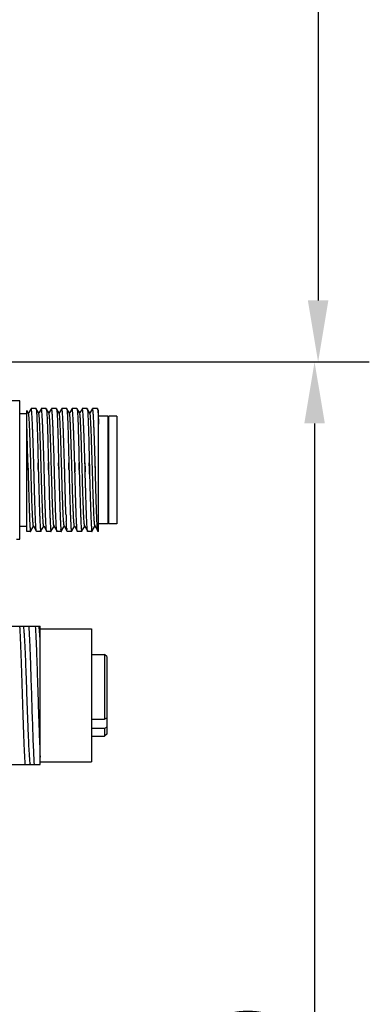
# Model space of a CAD drawing. Header units: millimetres. Extents: x 105 to 441, y 77 to 375.
# Tile 8 of 10: x 341 to 358, y 230 to 278. Entities that reach past the tile are written whole.
import ezdxf

# ---------------------------------------------------------------- set-up
doc = ezdxf.new("R2010")
doc.units = ezdxf.units.MM
doc.header["$LTSCALE"] = 32.67
doc.header["$PDMODE"] = 3
doc.header["$PDSIZE"] = 8
doc.layers.get('0').update_dxf_attribs({"linetype": 'CONTINUOUS'})
doc.layers.get('Defpoints').update_dxf_attribs({"linetype": 'CONTINUOUS'})
doc.layers.add('00_COMPONENTS', color=7, linetype='CONTINUOUS')
doc.layers.add('51__DRAFT_DIMS', color=7, linetype='CONTINUOUS')
doc.styles.get("Standard").update_dxf_attribs({"font": 'Roboto-Regular.ttf'})
doc.dimstyles.new('DIMSTYLE_4', dxfattribs={"dimtxt": 3, "dimasz": 3, "dimexe": 2.5, "dimexo": 0.5, "dimgap": 0.75, "dimtad": 1, "dimdec": 1, "dimlfac": 2, "dimdsep": 46, "dimtxsty": 'STANDARD', "dimblk": '_FILLED', "dimblk1": '_FILLED', "dimblk2": '_FILLED', "dimcen": 0.09, "dimclrt": 3, "dimazin": 2, "dimtp": 0.5, "dimtm": 0.5, "dimtfac": 1, "dimtdec": 1, "dimtofl": 0, "dimtmove": 0, "dimatfit": 3, "dimldrblk": '_FILLED', "dimfxl": 1, "dimtolj": 1, "dimarcsym": 0})
doc.dimstyles.new('DIMSTYLE_5', dxfattribs={"dimtxt": 3, "dimasz": 3, "dimexe": 2.5, "dimexo": 0.5, "dimgap": 0.75, "dimtad": 1, "dimlfac": 2, "dimdsep": 46, "dimtxsty": 'STANDARD', "dimblk": '_FILLED', "dimblk1": '_FILLED', "dimblk2": '_FILLED', "dimcen": 0.09, "dimclrt": 3, "dimazin": 2, "dimtp": 0.5, "dimtm": 0.5, "dimtfac": 1, "dimtofl": 0, "dimtmove": 0, "dimatfit": 3, "dimldrblk": '_FILLED', "dimfxl": 1, "dimtolj": 1, "dimarcsym": 0})

# ---------------------------------------------------------------- blocks, each defined once
blk = doc.blocks.new('_FILLED')
at = {"color": 0, "linetype": 'ByBlock'}
blk.add_solid([(0, 0), (-1, 0.167), (-1, -0.167)], dxfattribs=at)
blk = doc.blocks.new('*D8')
at = {"layer": '51__DRAFT_DIMS', "color": 0, "lineweight": -2}
for p, q in [((330.092, 354.283), (358.447, 354.283)), ((355.947, 351.283), (355.947, 264.765)), ((305.871, 261.765), (358.447, 261.765))]:
    blk.add_line(p, q, dxfattribs=at)
at = {"layer": 'Defpoints', "color": 0}
for p in [(329.592, 354.283), (305.371, 261.765), (355.947, 261.765)]:
    blk.add_point(p, dxfattribs=at)
at = {"layer": '51__DRAFT_DIMS', "color": 0, "linetype": 'ByBlock', "lineweight": -2, "xscale": 3, "yscale": 3, "zscale": 3}
for p, rotation in [((355.947, 354.283), 90), ((355.947, 261.765), 270)]:
    blk.add_blockref('_FILLED', p, dxfattribs=dict(at, rotation=rotation))
at = {"layer": '51__DRAFT_DIMS', "color": 3, "insert": (351.197, 308.106), "char_height": 3, "attachment_point": 2, "rotation": 90, "line_spacing_factor": 0.9}
blk.add_mtext('\\A1;185', dxfattribs=at)
blk = doc.blocks.new('*D9')
at = {"layer": '51__DRAFT_DIMS', "color": 0, "lineweight": -2}
for p, q in [((331.371, 261.765), (358.273, 261.765)), ((355.773, 258.765), (355.773, 194.765)), ((331.371, 191.765), (358.273, 191.765))]:
    blk.add_line(p, q, dxfattribs=at)
at = {"layer": 'Defpoints', "color": 0}
for p in [(330.871, 261.765), (330.871, 191.765), (355.773, 191.765)]:
    blk.add_point(p, dxfattribs=at)
at = {"layer": '51__DRAFT_DIMS', "color": 0, "linetype": 'ByBlock', "lineweight": -2, "xscale": 3, "yscale": 3, "zscale": 3}
for p, rotation in [((355.773, 261.765), 90), ((355.773, 191.765), 270)]:
    blk.add_blockref('_FILLED', p, dxfattribs=dict(at, rotation=rotation))
at = {"layer": '51__DRAFT_DIMS', "color": 3, "insert": (351.023, 226.876), "char_height": 3, "attachment_point": 2, "rotation": 90, "line_spacing_factor": 0.9}
blk.add_mtext('\\A1;140', dxfattribs=at)

msp = doc.modelspace()

# ---------------------------------------------------------------- linework, layer by layer
at = {"layer": '00_COMPONENTS', "color": 7}
for p, q in [((341.3708, 259.8582), (340.9708, 259.8582)), ((341.3708, 253.1082), (341.3708, 259.8582)), ((341.7208, 259.2332), (341.3708, 259.2332)), ((341.7208, 253.4833), (341.7208, 259.3944)), ((341.8023, 259.2542), (341.7212, 259.3945)), ((341.8147, 259.2893), (341.7984, 259.261)), ((341.9143, 259.4616), (341.8147, 259.2893)), ((341.9248, 259.4797), (341.9143, 259.4616)), ((342.1683, 259.4832), (341.9288, 259.4832)), ((342.3023, 259.2542), (342.1716, 259.4804)), ((342.3147, 259.2894), (342.2984, 259.2611)), ((342.4143, 259.4617), (342.3147, 259.2894)), ((342.4248, 259.4798), (342.4143, 259.4617)), ((342.6683, 259.4832), (342.4288, 259.4832)), ((342.8023, 259.2542), (342.6716, 259.4804)), ((342.8147, 259.2894), (342.7983, 259.2611)), ((342.9143, 259.4617), (342.8147, 259.2894)), ((342.9247, 259.4797), (342.9143, 259.4617)), ((343.1683, 259.4832), (342.9288, 259.4832)), ((343.3023, 259.2542), (343.1716, 259.4804)), ((343.3147, 259.2893), (343.2984, 259.2611)), ((343.4143, 259.4616), (343.3147, 259.2893)), ((343.4247, 259.4797), (343.4143, 259.4616)), ((343.6682, 259.4832), (343.4288, 259.4832)), ((343.6683, 259.4832), (343.6715, 259.4804)), ((343.8023, 259.2541), (343.6715, 259.4804)), ((343.8143, 259.2888), (343.7983, 259.261)), ((343.9142, 259.4615), (343.8143, 259.2888)), ((343.9247, 259.4797), (343.9142, 259.4615)), ((344.1683, 259.4832), (343.9288, 259.4832)), ((344.1683, 259.4832), (344.1715, 259.4804)), ((344.3023, 259.2542), (344.1715, 259.4804)), ((344.3143, 259.2887), (344.2983, 259.2611)), ((344.4142, 259.4615), (344.3143, 259.2887)), ((344.4247, 259.4797), (344.4142, 259.4615)), ((344.6683, 259.4832), (344.4288, 259.4832)), ((344.8023, 259.2542), (344.6716, 259.4804)), ((344.8143, 259.2887), (344.7983, 259.2611)), ((344.9142, 259.4614), (344.8143, 259.2887)), ((344.9247, 259.4797), (344.9142, 259.4614)), ((345.1683, 259.4832), (344.9288, 259.4832)), ((345.2212, 259.3945), (345.1716, 259.4803)), ((345.2208, 253.4832), (345.2208, 259.3944)), ((345.6708, 259.1082), (345.2208, 259.1082)), ((345.6708, 259.1082), (345.6708, 253.8582)), ((345.7208, 259.0582), (345.6708, 259.1082)), ((345.7208, 253.8583), (345.7208, 259.1082)), ((346.1208, 259.1082), (345.7208, 259.1082)), ((346.1208, 259.1082), (346.1208, 253.8583)), ((341.743, 257.9655), (341.7427, 257.9753)), ((341.779, 256.5036), (341.7701, 256.8368)), ((342.279, 256.5036), (342.2702, 256.8368)), ((342.5676, 256.5036), (342.5593, 256.8372)), ((342.779, 256.5036), (342.7701, 256.8368)), ((343.0677, 256.5036), (343.0592, 256.8372)), ((343.279, 256.5036), (343.2702, 256.8368)), ((343.7786, 256.52), (343.7702, 256.8368)), ((344.0588, 256.8372), (344.0677, 256.5036)), ((344.2795, 256.4832), (344.2702, 256.8368)), ((344.5588, 256.8372), (344.5672, 256.5205)), ((344.7786, 256.5197), (344.7702, 256.8368)), ((345.0674, 256.5128), (345.0592, 256.8374)), ((341.779, 256.5036), (341.7795, 256.4832)), ((341.7795, 256.4832), (341.779, 256.5036)), ((342.0682, 256.4832), (342.0677, 256.5036)), ((342.0682, 256.4832), (342.0677, 256.5036)), ((342.279, 256.5036), (342.2796, 256.4832)), ((342.5682, 256.4832), (342.5676, 256.5036)), ((342.5715, 256.3588), (342.5677, 256.5036)), ((342.5715, 256.3588), (342.5682, 256.4832)), ((342.7795, 256.4832), (342.779, 256.5036)), ((342.7795, 256.4832), (342.779, 256.5036)), ((343.0682, 256.4832), (343.0677, 256.5036)), ((343.279, 256.5036), (343.2796, 256.4832)), ((343.568, 256.4832), (343.5675, 256.5036)), ((343.5682, 256.4832), (343.5677, 256.5036)), ((343.7795, 256.4832), (343.7786, 256.52)), ((344.0704, 256.4008), (344.0677, 256.5036)), ((344.0677, 256.5036), (344.0704, 256.4008)), ((344.0704, 256.4008), (344.0682, 256.4832)), ((344.2795, 256.4832), (344.279, 256.5036)), ((344.5672, 256.5205), (344.5704, 256.4016)), ((344.5704, 256.4016), (344.5677, 256.5036)), ((344.5704, 256.4016), (344.5682, 256.4832)), ((344.7817, 256.4032), (344.7786, 256.5197)), ((344.779, 256.5036), (344.7817, 256.4032)), ((344.7796, 256.4832), (344.786, 256.2396)), ((344.785, 256.2764), (344.7817, 256.4032)), ((345.0676, 256.5036), (345.0674, 256.5128)), ((345.0682, 256.4832), (345.0676, 256.5036)), ((345.0682, 256.4832), (345.0677, 256.5036)), ((345.0695, 256.4318), (345.0682, 256.4832)), ((345.0717, 256.3514), (345.0682, 256.4832)), ((345.0717, 256.3514), (345.0695, 256.4318)), ((344.786, 256.2396), (344.7968, 255.8356)), ((344.7968, 255.8356), (344.7973, 255.8155)), ((344.7973, 255.8155), (344.8007, 255.6936)), ((344.8007, 255.6936), (344.8008, 255.6888)), ((344.8008, 255.6888), (344.8011, 255.6764)), ((344.8011, 255.6764), (344.8142, 255.2145)), ((344.8142, 255.2145), (344.8145, 255.2031)), ((344.8145, 255.2031), (344.8181, 255.0813)), ((344.8181, 255.0813), (344.8182, 255.0765)), ((344.8182, 255.0765), (344.8185, 255.068)), ((341.7208, 253.7332), (341.3708, 253.7332)), ((341.9038, 253.4832), (341.7208, 253.4832)), ((341.9077, 253.5028), (341.9103, 253.5074)), ((341.9103, 253.5074), (342.0305, 253.7154)), ((342.0305, 253.7154), (342.0483, 253.7462)), ((342.0444, 253.753), (342.1805, 253.5175)), ((342.4038, 253.4832), (342.1925, 253.4832)), ((342.4076, 253.5028), (342.4103, 253.5075)), ((342.4103, 253.5075), (342.5305, 253.7154)), ((342.5305, 253.7154), (342.5483, 253.7462)), ((342.5444, 253.753), (342.6806, 253.5174)), ((342.9038, 253.4832), (342.6925, 253.4832)), ((342.9077, 253.5029), (342.9103, 253.5075)), ((342.9103, 253.5075), (343.0305, 253.7154)), ((343.0305, 253.7154), (343.0483, 253.7462)), ((343.0443, 253.7531), (343.1806, 253.5173)), ((343.4038, 253.4832), (343.1925, 253.4832)), ((343.4076, 253.5027), (343.4107, 253.5079)), ((343.4107, 253.5079), (343.5312, 253.7165)), ((343.5312, 253.7165), (343.5483, 253.7461)), ((343.5444, 253.753), (343.6806, 253.5172)), ((343.9038, 253.4832), (343.6925, 253.4832)), ((343.9086, 253.5044), (343.9107, 253.508)), ((343.9107, 253.508), (344.0313, 253.7166)), ((344.0313, 253.7166), (344.0483, 253.7461)), ((344.0443, 253.753), (344.1806, 253.5173)), ((344.4038, 253.4832), (344.1925, 253.4832)), ((344.4077, 253.5029), (344.4107, 253.5081)), ((344.4107, 253.5081), (344.5313, 253.7166)), ((344.5313, 253.7166), (344.5483, 253.7461)), ((344.5443, 253.7531), (344.6806, 253.5173)), ((344.9038, 253.4832), (344.6925, 253.4832)), ((344.9076, 253.5028), (344.9107, 253.5081)), ((344.9107, 253.5081), (345.0312, 253.7167)), ((345.0312, 253.7167), (345.0483, 253.7462)), ((345.0443, 253.7531), (345.1805, 253.5175)), ((345.2208, 253.4832), (345.1925, 253.4832)), ((345.6708, 253.8582), (345.2208, 253.8582)), ((345.7208, 253.9082), (345.6708, 253.8582)), ((346.1208, 253.8582), (345.7208, 253.8582)), ((341.2118, 253.1082), (341.3708, 253.1082)), ((340.9708, 248.8582), (342.3709, 248.8582)), ((342.3708, 242.1082), (342.3708, 248.8582)), ((342.3708, 248.7332), (344.8708, 248.7332)), ((344.8708, 248.7332), (344.8708, 242.2332)), ((344.8708, 247.4832), (345.5208, 247.4832)), ((345.5208, 247.4832), (345.5208, 244.3176)), ((345.6208, 247.3832), (345.5208, 247.4832)), ((345.6208, 247.3831), (345.6208, 243.5833)), ((341.7833, 243.9471), (341.7691, 244.3173)), ((344.8708, 244.3176), (345.5208, 244.3176)), ((345.5208, 244.3176), (345.6208, 244.3893)), ((341.7836, 243.94), (341.7833, 243.9471)), ((345.5208, 243.858), (344.8708, 243.858)), ((345.6208, 243.9297), (345.5208, 243.858)), ((345.5208, 243.858), (345.5208, 243.4832)), ((344.8708, 243.4832), (345.5208, 243.4832)), ((345.6208, 243.5832), (345.5208, 243.4832)), ((340.9708, 242.1082), (342.3708, 242.1082)), ((342.3708, 242.2332), (344.8708, 242.2332))]:
    msp.add_line(p, q, dxfattribs=at)
for centre, radius, start, end in [((213.6296, 253.4422), 128.4746, 1.365402, 1.514239), ((211.0628, 253.3282), 132.5428, 1.372813, 1.517082), ((375.3037, 255.4849), 31.6931, 182.16102, 182.72762), ((346.711, 253.8885), 3.0543, 184.77855, 185.35894), ((346.0231, 253.8241), 2.3633, 185.36078, 185.74567)]:
    msp.add_arc(centre, radius, start, end, dxfattribs=at)
for points, knots in [([(342.0444, 253.753), (342.0427, 253.756), (342.0399, 253.7645), (342.0342, 253.7895), (342.0279, 253.8363), (342.0206, 253.9103), (342.0134, 254.0077), (342.006, 254.1276), (341.9985, 254.269), (341.991, 254.4305), (341.9776, 254.7574), (341.9595, 255.2769), (341.9378, 255.9968), (341.9198, 256.633), (341.9045, 257.1472), (341.8935, 257.5184), (341.8822, 257.8691), (341.8709, 258.1921), (341.86, 258.4808), (341.8488, 258.7294), (341.8391, 258.909), (341.8312, 259.029), (341.8256, 259.1), (341.82, 259.1578), (341.8147, 259.2023), (341.8092, 259.2329), (341.8053, 259.2491), (341.8023, 259.2542)], [0, 0, 0, 0, 0.0018698, 0.0048151, 0.0139941, 0.0275297, 0.04531, 0.0671773, 0.0929457, 0.1223851, 0.1552302, 0.2710913, 0.4054274, 0.5473947, 0.6176602, 0.6855389, 0.7496504, 0.8087106, 0.8615021, 0.9069663, 0.9442007, 0.959475, 0.9724186, 0.9829801, 0.9911157, 0.9967875, 1, 1, 1, 1]), ([(341.9288, 259.4832), (341.9285, 259.4832), (341.9267, 259.4828), (341.9255, 259.481), (341.9248, 259.4797)], [0, 0, 0, 0, 0.1880601, 1, 1, 1, 1]), ([(342.059, 256.8372), (342.0538, 257.0146), (342.0429, 257.3596), (342.0268, 257.8571), (342.0125, 258.2461), (342.0012, 258.5307), (341.9931, 258.72), (341.9849, 258.891), (341.9768, 259.042), (341.9688, 259.172), (341.9611, 259.28), (341.9534, 259.3648), (341.9466, 259.4209), (341.941, 259.4534), (341.9371, 259.4692), (341.9341, 259.4785), (341.9305, 259.4832), (341.9288, 259.4832)], [0, 0, 0, 0, 0.2007041, 0.390432, 0.5629547, 0.6409669, 0.7126094, 0.7772953, 0.8344942, 0.8837371, 0.9246249, 0.9568346, 0.9801254, 0.988381, 0.9943741, 0.9981529, 1, 1, 1, 1]), ([(342.1683, 259.4832), (342.1693, 259.4832), (342.1706, 259.482), (342.1713, 259.4808), (342.1716, 259.4804)], [0, 0, 0, 0, 0.664582, 1, 1, 1, 1]), ([(342.1716, 259.4804), (342.1731, 259.4777), (342.1756, 259.47), (342.1804, 259.447), (342.1857, 259.4037), (342.192, 259.335), (342.1981, 259.2442), (342.2042, 259.1321), (342.2103, 258.9993), (342.2164, 258.8471), (342.2249, 258.6087), (342.2349, 258.272), (342.2468, 257.829), (342.258, 257.3444), (342.266, 257.009), (342.27, 256.8368)], [0, 0, 0, 0, 0.0034951, 0.0090864, 0.0266881, 0.0528083, 0.0872733, 0.129826, 0.1801489, 0.2378504, 0.3024918, 0.4505313, 0.6197011, 0.8047585, 1, 1, 1, 1]), ([(342.5444, 253.753), (342.5427, 253.7559), (342.5399, 253.7645), (342.5342, 253.7895), (342.528, 253.8363), (342.5206, 253.9102), (342.5134, 254.0076), (342.506, 254.1275), (342.4985, 254.2689), (342.491, 254.4304), (342.4775, 254.7573), (342.4595, 255.2768), (342.4379, 255.9967), (342.4197, 256.633), (342.4046, 257.1472), (342.3934, 257.5185), (342.3822, 257.8692), (342.371, 258.1922), (342.3599, 258.4809), (342.3488, 258.7295), (342.3391, 258.9092), (342.3311, 259.0291), (342.3256, 259.1001), (342.32, 259.1579), (342.3147, 259.2024), (342.3092, 259.2329), (342.3053, 259.2491), (342.3023, 259.2542)], [0, 0, 0, 0, 0.0018701, 0.0048172, 0.0139987, 0.0275237, 0.0452932, 0.0671638, 0.0929388, 0.1223728, 0.1552096, 0.2710813, 0.4054232, 0.5473975, 0.6176642, 0.6855518, 0.7496619, 0.8087201, 0.8615235, 0.9069732, 0.9442101, 0.9594921, 0.9724309, 0.9829796, 0.9911041, 0.9967765, 1, 1, 1, 1]), ([(342.4288, 259.4832), (342.4276, 259.4832), (342.426, 259.4818), (342.4251, 259.4803), (342.4248, 259.4798)], [0, 0, 0, 0, 0.6643612, 1, 1, 1, 1]), ([(342.559, 256.8372), (342.5536, 257.0146), (342.5431, 257.3596), (342.5266, 257.8571), (342.5127, 258.2461), (342.5011, 258.5307), (342.493, 258.72), (342.485, 258.891), (342.4768, 259.042), (342.4688, 259.172), (342.461, 259.28), (342.4534, 259.3648), (342.4466, 259.4209), (342.4411, 259.4534), (342.4371, 259.4692), (342.4341, 259.4785), (342.4304, 259.4832), (342.4288, 259.4832)], [0, 0, 0, 0, 0.2007063, 0.3904228, 0.5629445, 0.6409565, 0.7125963, 0.7772813, 0.8344782, 0.8837212, 0.9246101, 0.9568164, 0.9801051, 0.9883597, 0.9943567, 0.9981447, 1, 1, 1, 1]), ([(342.6683, 259.4832), (342.6693, 259.4832), (342.6706, 259.482), (342.6713, 259.4808), (342.6716, 259.4804)], [0, 0, 0, 0, 0.6647411, 1, 1, 1, 1]), ([(342.6716, 259.4804), (342.6731, 259.4777), (342.6755, 259.47), (342.6804, 259.447), (342.6857, 259.4038), (342.692, 259.3351), (342.6981, 259.2443), (342.7042, 259.1322), (342.7103, 258.9995), (342.7164, 258.8472), (342.7249, 258.6088), (342.7349, 258.2721), (342.7468, 257.8291), (342.758, 257.3445), (342.766, 257.009), (342.77, 256.8368)], [0, 0, 0, 0, 0.0034902, 0.0090769, 0.0266707, 0.0527845, 0.0872441, 0.1297928, 0.1801132, 0.2378138, 0.3024553, 0.4504989, 0.6196767, 0.8047454, 1, 1, 1, 1]), ([(343.0443, 253.7531), (343.0426, 253.7561), (343.0398, 253.7646), (343.0342, 253.7898), (343.028, 253.8368), (343.0206, 253.9109), (343.0133, 254.0084), (343.0059, 254.1284), (342.9985, 254.2699), (342.991, 254.4315), (342.9805, 254.683), (342.9678, 255.0353), (342.953, 255.4946), (342.9382, 255.9902), (342.9233, 256.5044), (342.9085, 257.0185), (342.8936, 257.5141), (342.8788, 257.9732), (342.8661, 258.3255), (342.8556, 258.5767), (342.8482, 258.7382), (342.8407, 258.8795), (342.8333, 258.9995), (342.826, 259.0969), (342.8187, 259.1708), (342.8125, 259.2176), (342.8069, 259.2427), (342.8041, 259.2512), (342.8023, 259.2542)], [0, 0, 0, 0, 0.0018814, 0.0048431, 0.0140645, 0.0276286, 0.0454171, 0.0673028, 0.0931054, 0.1225658, 0.1554122, 0.2301271, 0.3145453, 0.4056438, 0.5001369, 0.5946217, 0.6857075, 0.7700973, 0.8447819, 0.8776234, 0.9070425, 0.9328047, 0.9546878, 0.9724682, 0.9859832, 0.9951607, 0.9981165, 1, 1, 1, 1]), ([(342.9247, 259.4797), (342.9243, 259.4789), (342.922, 259.4743), (342.9207, 259.4693), (342.9196, 259.4652)], [0, 0, 0, 0, 0.1864001, 1, 1, 1, 1]), ([(342.9288, 259.4832), (342.9284, 259.4832), (342.9266, 259.4828), (342.9255, 259.481), (342.9247, 259.4797)], [0, 0, 0, 0, 0.1890565, 1, 1, 1, 1]), ([(343.059, 256.8372), (343.0536, 257.0146), (343.0432, 257.3596), (343.0265, 257.8571), (343.0127, 258.2461), (343.0012, 258.5307), (342.993, 258.72), (342.9849, 258.891), (342.9769, 259.042), (342.9689, 259.1721), (342.961, 259.28), (342.9534, 259.3648), (342.9466, 259.4209), (342.9411, 259.4534), (342.9371, 259.4692), (342.9341, 259.4785), (342.9304, 259.4832), (342.9288, 259.4832)], [0, 0, 0, 0, 0.2007068, 0.3904236, 0.5629451, 0.6409564, 0.7125985, 0.777282, 0.8344798, 0.8837218, 0.9246116, 0.9568198, 0.9801053, 0.9883597, 0.994356, 0.9981402, 1, 1, 1, 1]), ([(343.1683, 259.4832), (343.1693, 259.4832), (343.1706, 259.482), (343.1713, 259.4808), (343.1716, 259.4804)], [0, 0, 0, 0, 0.6648319, 1, 1, 1, 1]), ([(343.1716, 259.4804), (343.1731, 259.4777), (343.1755, 259.47), (343.1804, 259.4471), (343.1857, 259.4038), (343.192, 259.3352), (343.1981, 259.2444), (343.2042, 259.1322), (343.2103, 258.9995), (343.2164, 258.8473), (343.2249, 258.6089), (343.2349, 258.2722), (343.2468, 257.8292), (343.258, 257.3445), (343.2661, 257.009), (343.27, 256.8368)], [0, 0, 0, 0, 0.0034864, 0.0090697, 0.0266576, 0.0527664, 0.0872217, 0.1297673, 0.1800859, 0.2377857, 0.3024272, 0.4504739, 0.619658, 0.8047353, 1, 1, 1, 1]), ([(343.5273, 253.8457), (343.5211, 253.9016), (343.5109, 254.0395), (343.4974, 254.2826), (343.4839, 254.5949), (343.4701, 254.9666), (343.4564, 255.3861), (343.4426, 255.8405), (343.4288, 256.3154), (343.4149, 256.7963), (343.4011, 257.268), (343.3873, 257.7159), (343.3734, 258.1261), (343.3617, 258.4384), (343.3519, 258.6599), (343.3449, 258.8016), (343.338, 258.9254), (343.3312, 259.0304), (343.3242, 259.1155), (343.3177, 259.1807), (343.3108, 259.2243), (343.3063, 259.2473), (343.3023, 259.2542)], [0, 0, 0, 0, 0.0311602, 0.076587, 0.1349257, 0.2043195, 0.2826637, 0.3674782, 0.4561561, 0.5459231, 0.6339852, 0.7176192, 0.7941978, 0.8613699, 0.8907571, 0.9170225, 0.9399769, 0.9594531, 0.9752892, 0.9873599, 0.9955929, 1, 1, 1, 1]), ([(343.4247, 259.4797), (343.4242, 259.4788), (343.422, 259.4742), (343.4206, 259.4692), (343.4196, 259.4652)], [0, 0, 0, 0, 0.1871421, 1, 1, 1, 1]), ([(343.4288, 259.4832), (343.4285, 259.4832), (343.4266, 259.4827), (343.4255, 259.481), (343.4247, 259.4797)], [0, 0, 0, 0, 0.1882511, 1, 1, 1, 1]), ([(343.559, 256.8372), (343.5535, 257.0146), (343.5432, 257.3596), (343.5265, 257.8571), (343.5126, 258.2461), (343.5013, 258.5307), (343.493, 258.72), (343.4848, 258.8909), (343.4768, 259.042), (343.4689, 259.1721), (343.461, 259.28), (343.4533, 259.3648), (343.4466, 259.4209), (343.4411, 259.4534), (343.4371, 259.4692), (343.4342, 259.4785), (343.4305, 259.4832), (343.4288, 259.4832)], [0, 0, 0, 0, 0.2007073, 0.3904244, 0.5629464, 0.6409576, 0.7126002, 0.7772842, 0.834482, 0.8837233, 0.9246131, 0.9568229, 0.9801087, 0.9883622, 0.9943571, 0.9981401, 1, 1, 1, 1]), ([(343.6715, 259.4804), (343.6731, 259.4777), (343.6755, 259.47), (343.6805, 259.447), (343.6858, 259.4037), (343.692, 259.335), (343.6981, 259.2442), (343.7042, 259.132), (343.7104, 258.9993), (343.7165, 258.8471), (343.7248, 258.6087), (343.735, 258.272), (343.7466, 257.829), (343.7581, 257.3444), (343.7661, 257.009), (343.77, 256.8368)], [0, 0, 0, 0, 0.0034971, 0.0090944, 0.026701, 0.0528232, 0.087287, 0.129844, 0.1801657, 0.2378692, 0.3025085, 0.4505466, 0.6197123, 0.8047637, 1, 1, 1, 1]), ([(344.0443, 253.7531), (344.0426, 253.7561), (344.0398, 253.7646), (344.0342, 253.7897), (344.028, 253.8366), (344.0207, 253.9106), (344.0133, 254.0081), (344.0059, 254.1281), (343.9985, 254.2695), (343.991, 254.431), (343.9774, 254.7579), (343.9596, 255.2774), (343.938, 255.9972), (343.9162, 256.7579), (343.8974, 257.3897), (343.8824, 257.8692), (343.8713, 258.1921), (343.86, 258.4808), (343.8488, 258.7293), (343.8392, 258.9089), (343.8313, 259.0286), (343.8259, 259.0995), (343.8204, 259.1573), (343.8151, 259.2018), (343.8095, 259.2326), (343.8054, 259.2488), (343.8024, 259.254)], [0, 0, 0, 0, 0.001884, 0.004841, 0.0140355, 0.02758, 0.0453747, 0.0672505, 0.0930252, 0.1224729, 0.155326, 0.2711887, 0.4055202, 0.547473, 0.6855922, 0.7496779, 0.8087113, 0.8615218, 0.9070169, 0.9441911, 0.9594295, 0.9723546, 0.9829091, 0.9910455, 0.9967377, 1, 1, 1, 1]), ([(343.9288, 259.4832), (343.9284, 259.4832), (343.9266, 259.4828), (343.9255, 259.481), (343.9247, 259.4797)], [0, 0, 0, 0, 0.1894846, 1, 1, 1, 1]), ([(344.059, 256.8372), (344.0537, 257.0146), (344.043, 257.3596), (344.0266, 257.8571), (344.0126, 258.2461), (344.0012, 258.5307), (343.993, 258.72), (343.9848, 258.891), (343.9768, 259.042), (343.9689, 259.1721), (343.961, 259.28), (343.9533, 259.3648), (343.9466, 259.4209), (343.9411, 259.4535), (343.9371, 259.4692), (343.9341, 259.4785), (343.9304, 259.4832), (343.9288, 259.4832)], [0, 0, 0, 0, 0.2006995, 0.3904234, 0.5629418, 0.6409523, 0.712594, 0.7772783, 0.8344743, 0.8837163, 0.9246057, 0.9568146, 0.9800995, 0.9883532, 0.9943487, 0.9981358, 1, 1, 1, 1]), ([(344.1715, 259.4804), (344.1731, 259.4778), (344.1755, 259.47), (344.1804, 259.4471), (344.1858, 259.4039), (344.192, 259.3352), (344.1981, 259.2445), (344.2042, 259.1323), (344.2103, 258.9996), (344.2165, 258.8474), (344.2248, 258.609), (344.2349, 258.2723), (344.2467, 257.8292), (344.258, 257.3445), (344.2661, 257.009), (344.27, 256.8368)], [0, 0, 0, 0, 0.0034824, 0.0090653, 0.0266467, 0.0527492, 0.0871974, 0.129742, 0.1800559, 0.2377563, 0.3023963, 0.4504467, 0.6196375, 0.8047233, 1, 1, 1, 1]), ([(344.5446, 253.7536), (344.5428, 253.7565), (344.5399, 253.7649), (344.5341, 253.7899), (344.528, 253.8369), (344.5209, 253.9113), (344.5139, 254.0092), (344.5066, 254.1293), (344.4991, 254.2707), (344.4912, 254.432), (344.4803, 254.6832), (344.4682, 255.0356), (344.4538, 255.495), (344.4385, 255.9906), (344.4231, 256.5045), (344.4092, 257.0185), (344.3943, 257.5141), (344.3787, 257.9732), (344.3662, 258.3253), (344.3562, 258.5763), (344.3489, 258.7376), (344.3412, 258.8791), (344.3336, 258.9992), (344.326, 259.0968), (344.3187, 259.1707), (344.3127, 259.2172), (344.3072, 259.2419), (344.3046, 259.2503), (344.3029, 259.2532)], [0, 0, 0, 0, 0.001853, 0.0047814, 0.0139853, 0.0276196, 0.0454992, 0.0674218, 0.0931888, 0.1225906, 0.1553957, 0.2301571, 0.3146513, 0.4057313, 0.500226, 0.59471, 0.6858027, 0.7702834, 0.8449113, 0.877692, 0.9070972, 0.9328868, 0.9548285, 0.9726816, 0.9862047, 0.9952852, 0.9981766, 1, 1, 1, 1]), ([(344.4288, 259.4832), (344.4284, 259.4832), (344.4266, 259.4827), (344.4255, 259.481), (344.4247, 259.4797)], [0, 0, 0, 0, 0.1884023, 1, 1, 1, 1]), ([(344.559, 256.8372), (344.5536, 257.0146), (344.543, 257.3596), (344.5266, 257.8571), (344.5125, 258.2461), (344.5012, 258.5307), (344.493, 258.72), (344.4848, 258.8909), (344.4768, 259.042), (344.4689, 259.1721), (344.461, 259.28), (344.4533, 259.3648), (344.4466, 259.4209), (344.441, 259.4534), (344.4371, 259.4692), (344.4341, 259.4785), (344.4304, 259.4832), (344.4288, 259.4832)], [0, 0, 0, 0, 0.2007072, 0.3904247, 0.5629472, 0.640959, 0.7125998, 0.7772858, 0.8344822, 0.8837247, 0.9246144, 0.9568225, 0.9801114, 0.9883639, 0.9943572, 0.9981415, 1, 1, 1, 1]), ([(344.6683, 259.4832), (344.6693, 259.4832), (344.6706, 259.482), (344.6713, 259.4808), (344.6716, 259.4804)], [0, 0, 0, 0, 0.6648758, 1, 1, 1, 1]), ([(344.6716, 259.4804), (344.6731, 259.4778), (344.6755, 259.47), (344.6804, 259.4471), (344.6857, 259.4038), (344.692, 259.3352), (344.6981, 259.2444), (344.7042, 259.1323), (344.7103, 258.9996), (344.7164, 258.8474), (344.7249, 258.609), (344.7349, 258.2722), (344.7468, 257.8292), (344.758, 257.3445), (344.7661, 257.009), (344.77, 256.8368)], [0, 0, 0, 0, 0.0034846, 0.0090662, 0.0266512, 0.0527578, 0.0872113, 0.1297554, 0.1800731, 0.2377725, 0.3024142, 0.4504622, 0.6196493, 0.8047306, 1, 1, 1, 1]), ([(345.0449, 253.754), (345.0432, 253.757), (345.0405, 253.7657), (345.0349, 253.7908), (345.0285, 253.8376), (345.0209, 253.9113), (345.0133, 254.0085), (345.0059, 254.1284), (344.9987, 254.2701), (344.9915, 254.432), (344.9813, 254.6835), (344.9681, 255.0356), (344.9528, 255.4947), (344.9388, 255.9903), (344.9241, 256.5045), (344.9083, 257.0185), (344.8939, 257.5138), (344.8796, 257.9729), (344.8666, 258.3252), (344.8557, 258.5767), (344.8481, 258.7381), (344.8409, 258.8792), (344.8339, 258.9988), (344.8267, 259.096), (344.8193, 259.17), (344.8129, 259.2171), (344.807, 259.2424), (344.8041, 259.251), (344.8024, 259.2541)], [0, 0, 0, 0, 0.0019032, 0.0048738, 0.0140618, 0.0275492, 0.045268, 0.0671412, 0.0929909, 0.1225136, 0.1553984, 0.2300497, 0.314423, 0.4055648, 0.5000644, 0.5945685, 0.6856305, 0.7699678, 0.8447105, 0.8776101, 0.9070515, 0.9327517, 0.9545421, 0.9722745, 0.9858228, 0.9950827, 0.9980819, 1, 1, 1, 1]), ([(344.9247, 259.4797), (344.9244, 259.4792), (344.9232, 259.4768), (344.9223, 259.4742), (344.9216, 259.4722)], [0, 0, 0, 0, 0.206626, 1, 1, 1, 1]), ([(344.9288, 259.4832), (344.9285, 259.4832), (344.9266, 259.4827), (344.9255, 259.481), (344.9247, 259.4797)], [0, 0, 0, 0, 0.18833, 1, 1, 1, 1]), ([(345.059, 256.8374), (345.0536, 257.0147), (345.0431, 257.3597), (345.0266, 257.8572), (345.0126, 258.2462), (345.0012, 258.5308), (344.993, 258.7201), (344.9849, 258.891), (344.9768, 259.0421), (344.9688, 259.1721), (344.961, 259.28), (344.9534, 259.3648), (344.9465, 259.4209), (344.941, 259.4534), (344.9371, 259.4692), (344.9342, 259.4785), (344.9305, 259.4832), (344.9288, 259.4832)], [0, 0, 0, 0, 0.2007104, 0.3904297, 0.5629529, 0.640965, 0.7126054, 0.7772911, 0.8344879, 0.8837302, 0.9246187, 0.9568271, 0.9801175, 0.9883696, 0.9943613, 0.9981431, 1, 1, 1, 1]), ([(345.1683, 259.4832), (345.1693, 259.4832), (345.1706, 259.482), (345.1714, 259.4808), (345.1716, 259.4803)], [0, 0, 0, 0, 0.6644868, 1, 1, 1, 1]), ([(345.1716, 259.4803), (345.1731, 259.4777), (345.1755, 259.4703), (345.1802, 259.4483), (345.1854, 259.407), (345.1914, 259.3417), (345.1974, 259.2553), (345.2034, 259.1487), (345.2118, 258.9683), (345.2172, 258.8235), (345.2208, 258.7209)], [0, 0, 0, 0, 0.0117751, 0.0304261, 0.0887948, 0.1751633, 0.2889989, 0.4295024, 0.5956683, 1, 1, 1, 1]), ([(341.7427, 257.9753), (341.7409, 258.0433), (341.7343, 258.2921), (341.7272, 258.5409), (341.7208, 258.7215)], [0, 0, 0, 0, 0.273662, 1, 1, 1, 1]), ([(341.77, 256.8368), (341.7677, 256.935), (341.7586, 257.3112), (341.7502, 257.6875), (341.743, 257.9655)], [0, 0, 0, 0, 0.2610599, 1, 1, 1, 1]), ([(341.77, 256.8368), (341.7707, 256.8091), (341.774, 256.6981), (341.7768, 256.587), (341.779, 256.5036)], [0, 0, 0, 0, 0.249248, 1, 1, 1, 1]), ([(342.0677, 256.5036), (342.0655, 256.5871), (342.0624, 256.6983), (342.0598, 256.8095), (342.059, 256.8372)], [0, 0, 0, 0, 0.750754, 1, 1, 1, 1]), ([(342.27, 256.8368), (342.2707, 256.8091), (342.274, 256.6981), (342.2768, 256.587), (342.279, 256.5036)], [0, 0, 0, 0, 0.249248, 1, 1, 1, 1]), ([(342.5677, 256.5036), (342.5655, 256.5871), (342.5624, 256.6983), (342.5598, 256.8095), (342.559, 256.8372)], [0, 0, 0, 0, 0.750754, 1, 1, 1, 1]), ([(342.77, 256.8368), (342.7707, 256.8091), (342.774, 256.6981), (342.7768, 256.587), (342.779, 256.5036)], [0, 0, 0, 0, 0.249248, 1, 1, 1, 1]), ([(343.0677, 256.5036), (343.0655, 256.5871), (343.0624, 256.6983), (343.0597, 256.8095), (343.059, 256.8372)], [0, 0, 0, 0, 0.7507539, 1, 1, 1, 1]), ([(343.27, 256.8368), (343.2707, 256.8091), (343.274, 256.6981), (343.2768, 256.587), (343.279, 256.5036)], [0, 0, 0, 0, 0.249248, 1, 1, 1, 1]), ([(343.5677, 256.5036), (343.5655, 256.5871), (343.5624, 256.6983), (343.5597, 256.8095), (343.559, 256.8372)], [0, 0, 0, 0, 0.750754, 1, 1, 1, 1]), ([(343.77, 256.8368), (343.7707, 256.8091), (343.774, 256.6981), (343.7768, 256.587), (343.779, 256.5036)], [0, 0, 0, 0, 0.249248, 1, 1, 1, 1]), ([(344.0677, 256.5036), (344.0655, 256.5871), (344.0624, 256.6983), (344.0598, 256.8095), (344.059, 256.8372)], [0, 0, 0, 0, 0.750754, 1, 1, 1, 1]), ([(344.27, 256.8368), (344.2707, 256.8091), (344.274, 256.6981), (344.2768, 256.587), (344.279, 256.5036)], [0, 0, 0, 0, 0.249248, 1, 1, 1, 1]), ([(344.5677, 256.5036), (344.5655, 256.5871), (344.5624, 256.6983), (344.5598, 256.8095), (344.559, 256.8372)], [0, 0, 0, 0, 0.750754, 1, 1, 1, 1]), ([(344.77, 256.8368), (344.7707, 256.8091), (344.774, 256.6981), (344.7768, 256.587), (344.779, 256.5036)], [0, 0, 0, 0, 0.249248, 1, 1, 1, 1]), ([(345.0677, 256.5036), (345.0655, 256.5871), (345.0624, 256.6984), (345.0598, 256.8096), (345.059, 256.8374)], [0, 0, 0, 0, 0.7507546, 1, 1, 1, 1]), ([(341.7795, 256.4832), (341.7847, 256.2881), (341.7948, 255.9054), (341.8101, 255.3499), (341.8231, 254.9105), (341.8337, 254.5861), (341.8414, 254.3687), (341.8491, 254.1716), (341.8567, 253.9968), (341.8643, 253.8459), (341.8719, 253.7204), (341.8785, 253.6323), (341.884, 253.5754), (341.8879, 253.5431), (341.8915, 253.5181), (341.8954, 253.4996), (341.8983, 253.4891), (341.9021, 253.4832), (341.9038, 253.4832)], [0, 0, 0, 0, 0.1948032, 0.3821262, 0.5547752, 0.6334967, 0.7061234, 0.7719577, 0.8303675, 0.880793, 0.9227537, 0.9558545, 0.9689851, 0.9797968, 0.9882716, 0.9944066, 0.9982352, 1, 1, 1, 1]), ([(342.1031, 255.2056), (342.1001, 255.3075), (342.088, 255.7333), (342.0768, 256.1592), (342.0682, 256.4832)], [0, 0, 0, 0, 0.239239, 1, 1, 1, 1]), ([(342.2796, 256.4832), (342.2847, 256.2881), (342.2948, 255.9054), (342.3101, 255.3499), (342.3231, 254.9106), (342.3337, 254.5861), (342.3414, 254.3687), (342.349, 254.1716), (342.3567, 253.9968), (342.3643, 253.8459), (342.3719, 253.7204), (342.3785, 253.6323), (342.384, 253.5754), (342.3879, 253.5431), (342.3915, 253.5181), (342.3954, 253.4996), (342.3983, 253.4891), (342.402, 253.4832), (342.4038, 253.4832)], [0, 0, 0, 0, 0.1948025, 0.3821258, 0.5547751, 0.6334968, 0.7061237, 0.7719581, 0.8303681, 0.8807941, 0.9227555, 0.9558571, 0.9689878, 0.9797994, 0.988274, 0.9944085, 0.9982364, 1, 1, 1, 1]), ([(342.6761, 253.5473), (342.6701, 253.5942), (342.6607, 253.714), (342.6482, 253.9297), (342.6357, 254.215), (342.6176, 254.7104), (342.5961, 255.4319), (342.58, 256.0367), (342.5715, 256.3588)], [0, 0, 0, 0, 0.0504883, 0.1279731, 0.2303864, 0.3549545, 0.6564978, 1, 1, 1, 1]), ([(342.7795, 256.4832), (342.7847, 256.2881), (342.7948, 255.9054), (342.8101, 255.3499), (342.8231, 254.9105), (342.8337, 254.5861), (342.8414, 254.3687), (342.8491, 254.1716), (342.8567, 253.9968), (342.8643, 253.8459), (342.8719, 253.7204), (342.8785, 253.6323), (342.884, 253.5754), (342.8879, 253.5431), (342.8915, 253.5181), (342.8954, 253.4996), (342.8983, 253.4891), (342.9021, 253.4832), (342.9038, 253.4832)], [0, 0, 0, 0, 0.1948032, 0.3821262, 0.5547753, 0.633497, 0.7061238, 0.7719581, 0.8303678, 0.8807933, 0.922754, 0.9558549, 0.9689856, 0.9797973, 0.9882722, 0.9944072, 0.9982357, 1, 1, 1, 1]), ([(343.1048, 255.1476), (343.1017, 255.2536), (343.0889, 255.6988), (343.0772, 256.144), (343.0682, 256.4832)], [0, 0, 0, 0, 0.2381422, 1, 1, 1, 1]), ([(343.2796, 256.4832), (343.288, 256.1624), (343.3041, 255.5546), (343.3253, 254.8259), (343.3431, 254.3163), (343.3556, 254.0141), (343.368, 253.7775), (343.3774, 253.6427), (343.3829, 253.5875)], [0, 0, 0, 0, 0.3322523, 0.6294099, 0.7547803, 0.8600901, 0.9425513, 1, 1, 1, 1]), ([(343.6067, 255.0837), (343.6034, 255.1942), (343.5899, 255.6607), (343.5776, 256.1272), (343.5682, 256.4832)], [0, 0, 0, 0, 0.2368614, 1, 1, 1, 1]), ([(343.7795, 256.4832), (343.7847, 256.2881), (343.7948, 255.9054), (343.81, 255.3499), (343.8231, 254.9106), (343.8337, 254.5861), (343.8414, 254.3687), (343.849, 254.1716), (343.8567, 253.9968), (343.8643, 253.8459), (343.8719, 253.7204), (343.8785, 253.6323), (343.884, 253.5754), (343.8879, 253.5431), (343.8915, 253.5181), (343.8954, 253.4996), (343.8983, 253.4891), (343.902, 253.4832), (343.9038, 253.4832)], [0, 0, 0, 0, 0.1948031, 0.3821263, 0.5547756, 0.6334973, 0.7061242, 0.7719586, 0.8303685, 0.8807943, 0.9227557, 0.9558572, 0.968988, 0.9797997, 0.9882744, 0.9944089, 0.9982367, 1, 1, 1, 1]), ([(344.176, 253.5484), (344.1699, 253.5963), (344.1604, 253.7181), (344.1478, 253.9376), (344.1352, 254.2278), (344.1223, 254.5805), (344.1094, 254.986), (344.0916, 255.5987), (344.079, 256.075), (344.0704, 256.4008)], [0, 0, 0, 0, 0.0506616, 0.1283879, 0.2310655, 0.3558609, 0.4993198, 0.6574671, 1, 1, 1, 1]), ([(344.2795, 256.4832), (344.2847, 256.2881), (344.2948, 255.9054), (344.3101, 255.3499), (344.3231, 254.9105), (344.3337, 254.5861), (344.3414, 254.3687), (344.3491, 254.1716), (344.3567, 253.9968), (344.3643, 253.8459), (344.3719, 253.7204), (344.3785, 253.6323), (344.384, 253.5754), (344.3879, 253.5431), (344.3915, 253.5181), (344.3954, 253.4996), (344.3983, 253.4891), (344.4021, 253.4832), (344.4038, 253.4832)], [0, 0, 0, 0, 0.1948031, 0.382126, 0.554775, 0.6334966, 0.7061234, 0.7719577, 0.8303674, 0.880793, 0.9227537, 0.9558546, 0.9689852, 0.979797, 0.9882719, 0.9944068, 0.9982354, 1, 1, 1, 1]), ([(344.676, 253.5485), (344.6699, 253.5964), (344.6604, 253.7184), (344.6478, 253.9379), (344.6352, 254.2282), (344.6223, 254.581), (344.6094, 254.9867), (344.5916, 255.5994), (344.579, 256.0758), (344.5704, 256.4016)], [0, 0, 0, 0, 0.050686, 0.128431, 0.2311208, 0.3559213, 0.4993775, 0.657514, 1, 1, 1, 1]), ([(345.1761, 253.5471), (345.1701, 253.594), (345.1608, 253.7134), (345.1483, 253.9284), (345.1358, 254.2129), (345.1231, 254.559), (345.1103, 254.9574), (345.0927, 255.5607), (345.0802, 256.03), (345.0717, 256.3514)], [0, 0, 0, 0, 0.0504759, 0.1279304, 0.2303023, 0.3548301, 0.4981425, 0.6563516, 1, 1, 1, 1]), ([(342.1246, 254.5248), (342.1227, 254.5776), (342.1151, 254.8045), (342.1082, 255.0315), (342.1031, 255.2056)], [0, 0, 0, 0, 0.2329134, 1, 1, 1, 1]), ([(343.1761, 253.5477), (343.1723, 253.577), (343.1658, 253.6478), (343.1528, 253.8354), (343.1381, 254.1505), (343.121, 254.613), (343.1103, 254.9587), (343.1048, 255.1476)], [0, 0, 0, 0, 0.0553423, 0.1331636, 0.3521607, 0.6460484, 1, 1, 1, 1]), ([(343.6331, 254.2898), (343.6308, 254.3494), (343.6211, 254.614), (343.6128, 254.8786), (343.6067, 255.0837)], [0, 0, 0, 0, 0.2251321, 1, 1, 1, 1]), ([(344.8185, 255.068), (344.8219, 254.9537), (344.8287, 254.7356), (344.8392, 254.4265), (344.8496, 254.1547), (344.8587, 253.9539), (344.8661, 253.8157), (344.8714, 253.7298), (344.8767, 253.6566), (344.8819, 253.596), (344.8869, 253.5493), (344.8922, 253.5138), (344.8963, 253.4955), (344.9009, 253.4832), (344.9038, 253.4832)], [0, 0, 0, 0, 0.2158887, 0.4116772, 0.5838137, 0.7291785, 0.7909806, 0.8451473, 0.8914376, 0.9296491, 0.9596235, 0.9812581, 0.9945509, 1, 1, 1, 1]), ([(342.1461, 253.9859), (342.1442, 254.0255), (342.1361, 254.2051), (342.1294, 254.3847), (342.1246, 254.5248)], [0, 0, 0, 0, 0.2205406, 1, 1, 1, 1]), ([(342.176, 253.5481), (342.1688, 253.6044), (342.1583, 253.7504), (342.1503, 253.8964), (342.1461, 253.9859)], [0, 0, 0, 0, 0.3875125, 1, 1, 1, 1]), ([(343.6673, 253.6341), (343.6654, 253.6567), (343.6569, 253.7708), (343.6509, 253.8851), (343.6465, 253.9767)], [0, 0, 0, 0, 0.1985561, 1, 1, 1, 1]), ([(341.9022, 253.5015), (341.8999, 253.5034), (341.8969, 253.5121), (341.8948, 253.5202), (341.8936, 253.5257)], [0, 0, 0, 0, 0.3459497, 1, 1, 1, 1]), ([(341.9077, 253.5039), (341.907, 253.5027), (341.9057, 253.5003), (341.9029, 253.5009), (341.9022, 253.5015)], [0, 0, 0, 0, 0.5896756, 1, 1, 1, 1]), ([(341.9038, 253.4832), (341.905, 253.4832), (341.9079, 253.4862), (341.9118, 253.4972), (341.9141, 253.5081), (341.9156, 253.5165)], [0, 0, 0, 0, 0.0998221, 0.2908942, 1, 1, 1, 1]), ([(342.1925, 253.4832), (342.1906, 253.4832), (342.1867, 253.49), (342.1836, 253.5016), (342.1794, 253.5225), (342.1772, 253.5387), (342.176, 253.5481)], [0, 0, 0, 0, 0.0851563, 0.2744806, 0.5789826, 1, 1, 1, 1]), ([(342.3993, 253.5049), (342.3986, 253.5063), (342.3957, 253.5144), (342.394, 253.5229), (342.3927, 253.5299)], [0, 0, 0, 0, 0.1786802, 1, 1, 1, 1]), ([(342.4076, 253.5028), (342.4068, 253.5013), (342.4026, 253.4975), (342.4002, 253.5029), (342.3993, 253.5049)], [0, 0, 0, 0, 0.43854, 1, 1, 1, 1]), ([(342.4038, 253.4832), (342.405, 253.4832), (342.4078, 253.4862), (342.4118, 253.4972), (342.4141, 253.5081), (342.4156, 253.5166)], [0, 0, 0, 0, 0.0997428, 0.290811, 1, 1, 1, 1]), ([(342.6925, 253.4832), (342.6906, 253.4832), (342.6867, 253.4899), (342.6837, 253.5014), (342.6795, 253.522), (342.6773, 253.5379), (342.6761, 253.5473)], [0, 0, 0, 0, 0.0853529, 0.2746831, 0.5791074, 1, 1, 1, 1]), ([(342.9022, 253.5014), (342.8999, 253.5033), (342.8969, 253.512), (342.8948, 253.5201), (342.8937, 253.5256)], [0, 0, 0, 0, 0.3449009, 1, 1, 1, 1]), ([(342.9077, 253.5039), (342.907, 253.5027), (342.9057, 253.5004), (342.9029, 253.5009), (342.9022, 253.5014)], [0, 0, 0, 0, 0.5919564, 1, 1, 1, 1]), ([(342.9038, 253.4832), (342.905, 253.4832), (342.9079, 253.4862), (342.9118, 253.4972), (342.9141, 253.5081), (342.9156, 253.5165)], [0, 0, 0, 0, 0.0997894, 0.2908561, 1, 1, 1, 1]), ([(343.1925, 253.4832), (343.1906, 253.4832), (343.1867, 253.4899), (343.1836, 253.5015), (343.1794, 253.5223), (343.1773, 253.5383), (343.1761, 253.5477)], [0, 0, 0, 0, 0.085264, 0.2745961, 0.5790567, 1, 1, 1, 1]), ([(343.3959, 253.5156), (343.3929, 253.5269), (343.3882, 253.5565), (343.3847, 253.5862), (343.3829, 253.6044)], [0, 0, 0, 0, 0.3912691, 1, 1, 1, 1]), ([(343.3829, 253.5875), (343.3844, 253.5723), (343.3872, 253.5466), (343.3924, 253.5126), (343.3965, 253.4949), (343.401, 253.4832), (343.4038, 253.4832)], [0, 0, 0, 0, 0.4254535, 0.7329221, 0.9220153, 1, 1, 1, 1]), ([(343.4003, 253.5036), (343.3999, 253.5043), (343.398, 253.5081), (343.3968, 253.5123), (343.3959, 253.5156)], [0, 0, 0, 0, 0.1897626, 1, 1, 1, 1]), ([(343.4076, 253.5036), (343.4068, 253.5022), (343.4039, 253.4986), (343.4011, 253.5022), (343.4003, 253.5036)], [0, 0, 0, 0, 0.4979532, 1, 1, 1, 1]), ([(343.4038, 253.4832), (343.405, 253.4832), (343.4077, 253.486), (343.4116, 253.4965), (343.4139, 253.5068), (343.4153, 253.5148)], [0, 0, 0, 0, 0.1012263, 0.2925059, 1, 1, 1, 1]), ([(343.5448, 253.7536), (343.5427, 253.757), (343.5394, 253.7672), (343.5328, 253.7977), (343.5295, 253.8249), (343.5272, 253.8456)], [0, 0, 0, 0, 0.1279818, 0.3364493, 1, 1, 1, 1]), ([(343.6759, 253.5488), (343.6756, 253.5518), (343.674, 253.5646), (343.6726, 253.5775), (343.6716, 253.5875)], [0, 0, 0, 0, 0.2290177, 1, 1, 1, 1]), ([(343.6925, 253.4832), (343.6905, 253.4832), (343.6866, 253.49), (343.6835, 253.5018), (343.6793, 253.523), (343.6771, 253.5393), (343.6759, 253.5488)], [0, 0, 0, 0, 0.0849338, 0.2742202, 0.578945, 1, 1, 1, 1]), ([(343.9019, 253.5026), (343.8996, 253.5047), (343.8966, 253.5136), (343.8945, 253.5221), (343.8933, 253.5277)], [0, 0, 0, 0, 0.3491565, 1, 1, 1, 1]), ([(343.9077, 253.5049), (343.907, 253.5037), (343.9055, 253.5011), (343.9026, 253.5019), (343.9019, 253.5026)], [0, 0, 0, 0, 0.5857634, 1, 1, 1, 1]), ([(343.9038, 253.4832), (343.905, 253.4832), (343.9078, 253.4862), (343.9118, 253.4971), (343.9141, 253.508), (343.9156, 253.5164)], [0, 0, 0, 0, 0.0998452, 0.2909265, 1, 1, 1, 1]), ([(344.1925, 253.4832), (344.1905, 253.4832), (344.1866, 253.49), (344.1836, 253.5017), (344.1794, 253.5227), (344.1772, 253.5389), (344.176, 253.5484)], [0, 0, 0, 0, 0.0850791, 0.2743917, 0.5789224, 1, 1, 1, 1]), ([(344.4023, 253.5018), (344.4, 253.5036), (344.3969, 253.5122), (344.3948, 253.5202), (344.3937, 253.5257)], [0, 0, 0, 0, 0.3433539, 1, 1, 1, 1]), ([(344.4077, 253.5044), (344.407, 253.5032), (344.4058, 253.5009), (344.403, 253.5012), (344.4023, 253.5018)], [0, 0, 0, 0, 0.595856, 1, 1, 1, 1]), ([(344.4038, 253.4832), (344.405, 253.4832), (344.4078, 253.4862), (344.4118, 253.4972), (344.4141, 253.5081), (344.4156, 253.5165)], [0, 0, 0, 0, 0.0998379, 0.2909119, 1, 1, 1, 1]), ([(344.6925, 253.4832), (344.6905, 253.4832), (344.6866, 253.49), (344.6836, 253.5017), (344.6793, 253.5228), (344.6772, 253.539), (344.676, 253.5485)], [0, 0, 0, 0, 0.0850354, 0.2743432, 0.5788906, 1, 1, 1, 1]), ([(344.902, 253.502), (344.8997, 253.5041), (344.8967, 253.5129), (344.8946, 253.5213), (344.8934, 253.527)], [0, 0, 0, 0, 0.3486522, 1, 1, 1, 1]), ([(344.9076, 253.5042), (344.907, 253.503), (344.9055, 253.5005), (344.9027, 253.5013), (344.902, 253.502)], [0, 0, 0, 0, 0.5847701, 1, 1, 1, 1]), ([(344.9038, 253.4832), (344.905, 253.4832), (344.9078, 253.4862), (344.9118, 253.4972), (344.9141, 253.5081), (344.9156, 253.5166)], [0, 0, 0, 0, 0.0997834, 0.2908589, 1, 1, 1, 1]), ([(345.1925, 253.4832), (345.1906, 253.4832), (345.1867, 253.4898), (345.1837, 253.5013), (345.1795, 253.5219), (345.1773, 253.5378), (345.1761, 253.5471)], [0, 0, 0, 0, 0.0854079, 0.2747509, 0.5791518, 1, 1, 1, 1]), ([(341.6415, 242.1082), (341.6279, 242.3069), (341.6046, 242.7735), (341.5736, 243.5566), (341.5424, 244.4828), (341.511, 245.4832), (341.4796, 246.4836), (341.4484, 247.4098), (341.4175, 248.193), (341.394, 248.6595), (341.3805, 248.8582)], [0, 0, 0, 0, 0.0884582, 0.2074182, 0.348075, 0.499999, 0.6519233, 0.7925808, 0.9115407, 1, 1, 1, 1]), ([(341.6856, 246.6608), (341.6759, 246.9252), (341.6615, 247.3061), (341.6397, 247.79), (341.6242, 248.0977), (341.6091, 248.3604), (341.5941, 248.5739), (341.5792, 248.7344), (341.5675, 248.8234), (341.5604, 248.8582)], [0, 0, 0, 0, 0.360506, 0.5193247, 0.6600988, 0.7802455, 0.877898, 0.9515745, 1, 1, 1, 1]), ([(341.8141, 248.8582), (341.8275, 248.6595), (341.8511, 248.193), (341.8885, 247.2405), (341.9295, 245.9724), (341.9747, 244.514), (342.0137, 243.3584), (342.0477, 242.5754), (342.0655, 242.2502), (342.0751, 242.1082)], [0, 0, 0, 0, 0.0884581, 0.2074183, 0.4233225, 0.6519229, 0.8553694, 0.9368112, 1, 1, 1, 1]), ([(342.1305, 248.8582), (342.1428, 248.6779), (342.1645, 248.2576), (342.193, 247.5528), (342.2219, 246.7177), (342.251, 245.8047), (342.2801, 244.8715), (342.3091, 243.9769), (342.3381, 243.1771), (342.3592, 242.682), (342.3708, 242.4593)], [0, 0, 0, 0, 0.0846526, 0.1971605, 0.3304567, 0.4761533, 0.6250801, 0.7678624, 0.8955121, 1, 1, 1, 1]), ([(342.371, 248.1525), (342.3663, 248.2357), (342.3573, 248.3865), (342.3426, 248.5882), (342.3285, 248.7404), (342.3173, 248.8249), (342.3104, 248.8582)], [0, 0, 0, 0, 0.3527118, 0.6397198, 0.8559811, 1, 1, 1, 1]), ([(341.7691, 244.3173), (341.7545, 244.708), (341.7279, 245.4892), (341.7001, 246.2703), (341.6856, 246.6608)], [0, 0, 0, 0, 0.5001401, 1, 1, 1, 1]), ([(341.8946, 242.1083), (341.8884, 242.1383), (341.8783, 242.2136), (341.8652, 242.3484), (341.8518, 242.5257), (341.832, 242.8393), (341.8085, 243.3152), (341.7923, 243.7184), (341.7836, 243.94)], [0, 0, 0, 0, 0.0499528, 0.1241158, 0.2214191, 0.340459, 0.6376695, 1, 1, 1, 1])]:
    msp.add_open_spline(points, degree=3, knots=knots, dxfattribs=at)

# ---------------------------------------------------------------- dimensions: what is measured, and where the dimension line sits
at = {"layer": '51__DRAFT_DIMS', "color": 4}
for base, p1, p2, dimstyle, picture, middle in [((355.9469, 261.7647), (329.5918, 354.2828), (305.3708, 261.7647), 'DIMSTYLE_4', '*D8', (355.9469, 308.1058)), ((355.7727, 191.7647), (330.8708, 261.7647), (330.8708, 191.7647), 'DIMSTYLE_5', '*D9', (355.7727, 226.876))]:
    dim = msp.add_linear_dim(base=base, p1=p1, p2=p2, angle=270, dimstyle=dimstyle, dxfattribs=at)
    dim.commit()
    dim.dimension.update_dxf_attribs({"geometry": picture, "text_midpoint": middle, "dimtype": 160})

doc.saveas('drawing.dxf')
